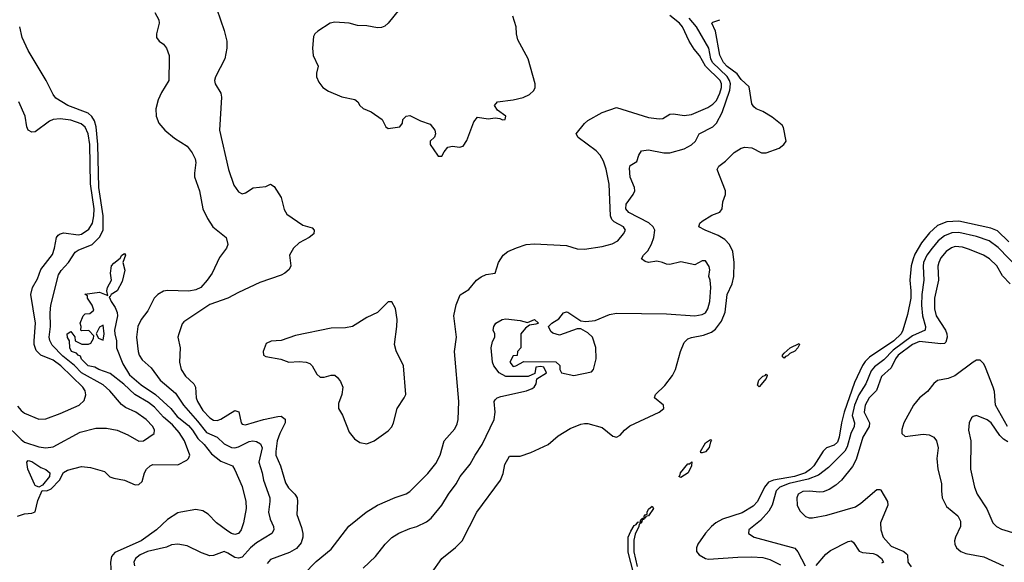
# Model space of a CAD drawing. Header units: inches. Extents: x 1552611 to 1694776, y 811966 to 917215.
# Tile 133 of 256: x 1593963 to 1599485, y 856829 to 859870. Entities that reach past the tile are written whole.
import ezdxf

# ---------------------------------------------------------------- set-up
doc = ezdxf.new("R2010")
doc.units = ezdxf.units.IN
doc.header["$MEASUREMENT"] = 0
doc.layers.add('B5895', color=7, linetype='Continuous')

msp = doc.modelspace()

# ---------------------------------------------------------------- linework, layer by layer
at = {"layer": 'B5895', "color": 5}
for points, elevation in [([(1595068.1, 859930), (1595110.1, 859810.1), (1595124.9, 859750), (1595124.4, 859710), (1595113.4, 859650), (1595060.5, 859550), (1595055.5, 859530), (1595059.3, 859510), (1595090, 859458.8), (1595095.2, 859435.2), (1595083.2, 859250), (1595134.2, 859030), (1595163.1, 858943.1), (1595190, 858904.4), (1595210, 858894), (1595230, 858898.9), (1595273, 858927), (1595344, 858936), (1595370, 858948.2), (1595390, 858934.4), (1595430, 858874), (1595446.1, 858806.1), (1595460.1, 858780.1), (1595550, 858718.8), (1595602.8, 858702.8), (1595614.9, 858690), (1595611.8, 858670), (1595586.4, 858650), (1595530, 858620.3), (1595497.8, 858590), (1595476.5, 858550), (1595483.7, 858490), (1595474, 858470), (1595450.4, 858450), (1595430, 858438.5), (1595310, 858397.2), (1595190, 858341.8), (1595130, 858308.5), (1595030, 858273.9), (1594883.8, 858176.2), (1594874.7, 858165.3), (1594854.4, 858110), (1594850.4, 858090), (1594863.1, 858030), (1594859.3, 857950), (1594868.4, 857910), (1594891.7, 857871.7), (1594939.8, 857830), (1594948.4, 857810), (1594953.3, 857750), (1594959.6, 857730), (1594990, 857679.8), (1595030, 857639.3), (1595050, 857625.9), (1595070, 857624.4), (1595090, 857631.1), (1595170, 857679.3), (1595191.5, 857671.5), (1595204.2, 857610), (1595210, 857603.6), (1595230, 857598.6), (1595330, 857630.1), (1595410, 857646.4), (1595430, 857647.7), (1595451, 857631), (1595451.3, 857610), (1595420.8, 857550), (1595406.5, 857510), (1595398.6, 857450), (1595400.1, 857430), (1595424.8, 857370), (1595453.4, 857273.4), (1595470, 857245.8), (1595505.5, 857210), (1595518.6, 857190), (1595521.6, 857170), (1595517.1, 857097.1), (1595543.4, 857023.4), (1595550.2, 856990), (1595550.2, 856969.8), (1595541.7, 856938.3), (1595514.6, 856905.4), (1595475.4, 856884.6), (1595370, 856845.1), (1595350, 856823)], 780), ([(1596093.4, 859930), (1596028.5, 859850), (1596010, 859834.1), (1595992.8, 859827.2), (1595970, 859825.2), (1595910, 859835), (1595856.6, 859836.6), (1595810, 859849.8), (1595730, 859856.1), (1595703.8, 859850), (1595634.5, 859805.5), (1595617.4, 859790), (1595610, 859775.1), (1595604, 859710), (1595608.5, 859670), (1595636.5, 859610), (1595626.9, 859570), (1595626.9, 859550), (1595639.9, 859519.9), (1595662.4, 859490), (1595694.9, 859470), (1595770, 859438), (1595842.7, 859422.7), (1595859.5, 859410), (1595870, 859388.7), (1595890, 859372.7), (1595934.1, 859354.1), (1595994.8, 859310), (1596016.3, 859270), (1596030, 859260.4), (1596094.5, 859270), (1596109.4, 859290), (1596111.8, 859310), (1596120.1, 859319.9), (1596131.2, 859328.8), (1596150, 859332.9), (1596210, 859303.2), (1596264.3, 859284.3), (1596290.2, 859250), (1596294.4, 859230), (1596289, 859211), (1596264.9, 859190), (1596265.2, 859170), (1596306, 859110), (1596310, 859106), (1596330, 859104.7), (1596342.7, 859130), (1596364.4, 859155.6), (1596390, 859160.9), (1596430, 859155.2), (1596450, 859160.3), (1596470, 859192.2), (1596510, 859298), (1596530, 859323.8), (1596590, 859314), (1596630, 859320.4), (1596655.9, 859315.9), (1596670, 859308), (1596686, 859310), (1596688.7, 859330), (1596642.4, 859362.4), (1596626, 859390), (1596642.7, 859410), (1596730, 859420.8), (1596786.5, 859433.5), (1596821.3, 859450), (1596846.3, 859473.7), (1596853, 859490), (1596853.3, 859510), (1596814.2, 859650), (1596756.3, 859756.3), (1596748.6, 859790), (1596747.3, 859830), (1596728.3, 859890)], 820), ([(1594720.2, 859910), (1594742.2, 859870), (1594745.2, 859850), (1594730.4, 859790.4), (1594730.4, 859770), (1594744, 859750), (1594770, 859733.4), (1594786.4, 859710), (1594800.2, 859670), (1594801.3, 859650), (1594799.1, 859530), (1594758, 859462), (1594739.5, 859420.5), (1594726.8, 859370), (1594727.7, 859330), (1594743.2, 859290), (1594777.1, 859250), (1594830, 859206.8), (1594901.2, 859161.2), (1594930, 859123.8), (1594946.7, 859090), (1594950.2, 859070), (1594942.3, 859010), (1594943.8, 858990), (1594970.2, 858910), (1594990.3, 858810), (1595015.8, 858755.8), (1595046, 858710), (1595120.7, 858650), (1595130.5, 858610), (1595123, 858590), (1595083.6, 858536.4), (1595042, 858450), (1595014.6, 858410), (1594977.7, 858370), (1594950, 858356.2), (1594910.8, 858349.2), (1594791.4, 858351.4), (1594770, 858347.9), (1594737.3, 858330), (1594717.4, 858310), (1594682.1, 858237.9), (1594643.9, 858190), (1594624.8, 858150), (1594618.4, 858090), (1594626.2, 858010), (1594632.9, 857990), (1594650, 857963.2), (1594699.5, 857919.5), (1594750.8, 857850), (1594837.3, 857777.3), (1594882.2, 857710), (1594960.6, 857620.6), (1595010, 857556.5), (1595069.7, 857529.7), (1595110, 857492.5), (1595150, 857472.5), (1595170, 857470.7), (1595190, 857475.6), (1595250, 857505.4), (1595270, 857509.5), (1595290, 857505.9), (1595313.3, 857493.3), (1595322.5, 857470), (1595303.4, 857390), (1595323.4, 857330), (1595330.6, 857290), (1595364.7, 857190), (1595366.1, 857170), (1595358.1, 857110), (1595368, 857070), (1595386.5, 857030), (1595388.2, 857010), (1595376.1, 856990), (1595290, 856938), (1595257, 856910), (1595210, 856857.1), (1595190, 856851.4), (1595170, 856855.2), (1595130, 856880.9), (1595110, 856888.5), (1595050, 856867.6), (1595030, 856866), (1594982, 856882), (1594901.5, 856921.5), (1594850, 856930.8), (1594813.9, 856926.1), (1594785.6, 856914.4), (1594680.3, 856890), (1594638.3, 856870), (1594611.7, 856850), (1594602.7, 856830), (1594606, 856810)], 760), ([(1595484.7, 856690), (1595626.4, 856833.6), (1595710, 856901.6), (1595808.2, 857031.8), (1595905.7, 857110), (1595970, 857149.3), (1596067.9, 857192.1), (1596130, 857212.7), (1596150, 857224.8), (1596252.6, 857327.4), (1596296.8, 857383.2), (1596320.8, 857430), (1596343.5, 857510), (1596403, 857577), (1596415.8, 857604.2), (1596421.7, 857630), (1596425.3, 857730), (1596400.9, 858010), (1596412.7, 858090), (1596398, 858210), (1596410, 858271), (1596432.3, 858327.7), (1596482.7, 858357.3), (1596524.7, 858410), (1596550.6, 858429.4), (1596578.6, 858441.4), (1596629.3, 858450), (1596648.6, 858510), (1596675.2, 858550), (1596701.2, 858570), (1596750, 858591.7), (1596804.2, 858610), (1596850, 858614.3), (1597030, 858604.6), (1597090, 858585.6), (1597130, 858584.1), (1597230, 858599.6), (1597286.3, 858613.7), (1597318, 858630), (1597348.7, 858670), (1597361, 858690), (1597348.5, 858710), (1597297, 858737), (1597284.6, 858750), (1597276.3, 858770), (1597268.5, 858948.5), (1597252.7, 859032.7), (1597237.8, 859077.8), (1597218.1, 859110), (1597195.6, 859135.6), (1597094.2, 859210), (1597084, 859230), (1597131.1, 859288.9), (1597150, 859304.4), (1597230, 859350.8), (1597310, 859377.1), (1597490, 859321.2), (1597550, 859314.3), (1597570, 859317), (1597610, 859340.8), (1597630, 859342.2), (1597690, 859332.5), (1597730, 859338.1), (1597821.6, 859378.4), (1597850, 859396.1), (1597870, 859417.4), (1597890, 859458.4), (1597899.4, 859490), (1597899.1, 859510), (1597890.9, 859530), (1597808.7, 859608.7), (1597775.5, 859670), (1597745.1, 859705.1), (1597718.2, 859750), (1597680.7, 859830), (1597663.8, 859850), (1597610, 859893.1)], 780), ([(1595890, 856796), (1595959, 856861), (1596012.8, 856930), (1596050, 856968.2), (1596090, 856992.7), (1596150, 857018.3), (1596190.8, 857029.2), (1596244.9, 857055.1), (1596270, 857075.8), (1596330, 857148.7), (1596367.7, 857210), (1596411.5, 857268.5), (1596433.8, 857310), (1596490, 857379.5), (1596516.8, 857430), (1596556.8, 857490), (1596623.2, 857630), (1596629, 857670), (1596623.1, 857730), (1596630, 857739), (1596641, 857750), (1596662.1, 857757.9), (1596805.1, 857790), (1596836.2, 857803.8), (1596847.8, 857810), (1596859.3, 857830), (1596863.1, 857856.9), (1596918, 857890), (1596902, 857922), (1596886, 857926), (1596858, 857922), (1596852.7, 857887.3), (1596814, 857870), (1596690, 857869.9), (1596652.6, 857890), (1596621.3, 857930), (1596615.1, 857950), (1596606.9, 858030), (1596614, 858066), (1596628, 858090), (1596628, 858110), (1596618, 858130), (1596622, 858150), (1596634, 858170), (1596668.7, 858190), (1596690, 858193.7), (1596770, 858184.7), (1596810, 858172), (1596850, 858190.5), (1596872, 858170), (1596856.9, 858163.1), (1596822, 858158), (1596799.6, 858140.4), (1596774, 858110), (1596774, 858030), (1596754, 858010), (1596752.7, 857987.3), (1596730, 857986), (1596712, 857950), (1596730, 857926), (1596746, 857930), (1596790, 857954), (1596970, 857952), (1596991.6, 857931.6), (1596992, 857910), (1597002, 857890), (1597070, 857876.3), (1597170, 857896), (1597181.2, 857910), (1597196.3, 857970), (1597193.6, 858033.6), (1597175.3, 858090), (1597150, 858115.3), (1597110, 858138), (1597090, 858138), (1596990, 858102), (1596953.6, 858113.6), (1596942, 858122), (1596928.7, 858151.3), (1596948, 858170), (1596986.3, 858193.7), (1597012.1, 858227.9), (1597030, 858232.4), (1597038, 858230), (1597110, 858182), (1597138, 858178), (1597190, 858184), (1597270, 858218), (1597310, 858225.5), (1597590, 858220.7), (1597750, 858210.7), (1597790, 858217.3), (1597810, 858226.8), (1597822.7, 858250), (1597832.8, 858290), (1597839.5, 858370), (1597836, 858410), (1597828, 858430), (1597832.7, 858467.3), (1597830, 858486), (1597810, 858518), (1597790, 858518), (1597750, 858495.3), (1597670, 858512.7), (1597610, 858497.2), (1597590, 858499.3), (1597568, 858510), (1597536.6, 858516.6), (1597489.1, 858509.1), (1597470, 858514), (1597449.4, 858529.4), (1597460.9, 858550), (1597484.9, 858575.1), (1597507.2, 858612.8), (1597519.8, 858650), (1597525.6, 858690), (1597516.1, 858710), (1597491.6, 858731.6), (1597379.7, 858790), (1597362.6, 858810), (1597364.6, 858835.4), (1597403.6, 858890), (1597412.8, 858910), (1597411.1, 858930), (1597387.2, 858987.2), (1597382.9, 859037.1), (1597387.6, 859052.4), (1597424.7, 859075.3), (1597435.4, 859110), (1597450, 859135.3), (1597490, 859141.2), (1597575.6, 859124.4), (1597610, 859123.2), (1597690, 859146.2), (1597730, 859169.1), (1597752.3, 859190), (1597773.5, 859230), (1597850, 859270.1), (1597870.7, 859289.3), (1597902.7, 859350), (1597945.8, 859474.2), (1597950, 859510), (1597944.6, 859530), (1597931.3, 859551.3), (1597847.7, 859630), (1597838.8, 859650), (1597827.6, 859710), (1597759, 859830), (1597717.8, 859877.8)], 760), ([(1593875.9, 857610), (1593970, 857516.8), (1593990, 857502.8), (1594070, 857476.3), (1594110, 857470.9), (1594150, 857475.4), (1594301.6, 857558.4), (1594390, 857580.5), (1594450, 857581.5), (1594508.6, 857568.6), (1594570, 857543.2), (1594630, 857507.5), (1594657.6, 857510), (1594717.6, 857550), (1594718.7, 857570), (1594709.8, 857590), (1594672.2, 857630), (1594614, 857670), (1594557, 857697), (1594533.6, 857713.6), (1594467.7, 857790), (1594430, 857823.6), (1594310, 857890.7), (1594270, 857932.3), (1594204.1, 857984.1), (1594145.6, 858045.6), (1594131.4, 858071.4), (1594128.3, 858090), (1594135.8, 858150), (1594133.2, 858226.8), (1594137.6, 858270), (1594180.2, 858439.8), (1594195.3, 858464.7), (1594236.2, 858510), (1594273.3, 858566.7), (1594290, 858577.7), (1594370, 858610.1), (1594410, 858651.2), (1594430.2, 858690), (1594430.7, 858770), (1594406.5, 858930), (1594401.5, 859170), (1594392.4, 859270), (1594382.9, 859302.9), (1594368, 859328), (1594346.8, 859346.8), (1594232.4, 859390), (1594164.4, 859430), (1594149.8, 859450), (1594111.6, 859530), (1594010, 859696.9), (1593976, 859770), (1593962.5, 859830)], 760), ([(1596272.1, 856767.9), (1596329.8, 856850.2), (1596407.6, 856912.4), (1596443.5, 856950), (1596526.3, 857110), (1596659.7, 857290), (1596673.6, 857326.4), (1596683.3, 857376.7), (1596710, 857424), (1596770, 857423.7), (1596830, 857443.6), (1596926, 857490), (1596982.7, 857537.3), (1597050, 857578), (1597110, 857602.8), (1597130, 857606.8), (1597150, 857606), (1597230, 857584), (1597290, 857536), (1597310, 857531), (1597330, 857541), (1597355.1, 857570), (1597385.5, 857594.5), (1597549.1, 857670.9), (1597576.3, 857690), (1597572.8, 857710), (1597522.6, 857750), (1597528.7, 857770), (1597580.6, 857819.4), (1597624.8, 857875.2), (1597641.3, 857910), (1597668.8, 858010), (1597690, 858061.7), (1597710, 858081.2), (1597730, 858089.3), (1597798.8, 858101.2), (1597842.1, 858117.9), (1597864.9, 858135.1), (1597899.2, 858180.8), (1597919.7, 858230), (1597931.1, 858330), (1597958.5, 858390), (1597968.4, 858430), (1597970.5, 858510), (1597962.6, 858570), (1597944.4, 858610), (1597918.4, 858638.4), (1597881.2, 858661.2), (1597808, 858690), (1597771.5, 858710), (1597777.4, 858730), (1597790, 858740.9), (1597844.7, 858775.3), (1597888.7, 858791.3), (1597903.1, 858810), (1597905.8, 858850), (1597921.5, 858890), (1597921, 858910), (1597874, 859030), (1597884.5, 859050), (1597922.2, 859077.8), (1597970, 859125.3), (1598010, 859150.2), (1598030, 859155.6), (1598070, 859152.8), (1598123.9, 859123.9), (1598150, 859124.5), (1598222.9, 859150), (1598248.2, 859170), (1598261, 859190), (1598245.9, 859265.9), (1598238.9, 859278.9), (1598183.1, 859323.1), (1598130, 859354.7), (1598093.2, 859370), (1598081.2, 859381.2), (1598070, 859398), (1598053.8, 859493.8), (1598010, 859535.1), (1597986, 859566), (1597930, 859608.6), (1597910.9, 859630), (1597890, 859671.6), (1597865, 859805), (1597845.1, 859850), (1597850, 859857.1), (1597889.8, 859870.2)], 740), ([(1593950, 857704.9), (1593970, 857679.7), (1593990, 857664.5), (1594070, 857630.2), (1594110, 857632.9), (1594190, 857662.2), (1594296.3, 857710), (1594323.8, 857736.2), (1594332.9, 857767.1), (1594329.1, 857790), (1594316.7, 857810), (1594193.8, 857930), (1594150, 857961.4), (1594081.8, 857990), (1594055.8, 858015.8), (1594043.9, 858050), (1594043, 858070), (1594050.9, 858170), (1594024.5, 858330), (1594034.9, 858370), (1594061.8, 858418.2), (1594081, 858470), (1594146, 858554), (1594157.7, 858590), (1594168.4, 858650), (1594177.9, 858662.1), (1594189.4, 858670.6), (1594210, 858675.4), (1594290, 858663.8), (1594310, 858668.1), (1594350, 858696.6), (1594370.5, 858729.5), (1594379, 858770), (1594380.3, 858810), (1594359.8, 858950), (1594356, 859170), (1594345.9, 859230), (1594330, 859267.3), (1594306.6, 859286.6), (1594250, 859306.1), (1594190, 859314.5), (1594150, 859310.4), (1594130, 859302.2), (1594050, 859242.4), (1594030, 859239.8), (1594010, 859251.8), (1594002.5, 859270), (1593992.5, 859330), (1593957.2, 859410)], 780), ([(1599510, 858624.9), (1599446.1, 858686.1), (1599410, 858701.2), (1599230, 858741.1), (1599163.7, 858736.3), (1599110, 858717.1), (1599065.4, 858674.6), (1599021.4, 858618.6), (1598983.9, 858556.1), (1598973.3, 858530), (1598963.3, 858490), (1598954.6, 858410), (1598961.7, 858350), (1598961.3, 858310), (1598942.3, 858217.7), (1598915.5, 858130), (1598906, 858110), (1598866.4, 858070), (1598730, 857978.5), (1598705.1, 857954.9), (1598689, 857931), (1598644.1, 857835.9), (1598586.2, 857670), (1598571.3, 857611.3), (1598559, 857530), (1598550, 857502.6), (1598530, 857485.2), (1598487.5, 857470), (1598470, 857451.3), (1598417.7, 857370), (1598398.9, 857350), (1598370.1, 857330), (1598308.6, 857310), (1598190, 857289), (1598162.9, 857277.1), (1598140.7, 857250), (1598101.2, 857170), (1598077, 857143), (1598014, 857106), (1597905.4, 857070), (1597866.3, 857050), (1597842.1, 857030), (1597810, 856992.2), (1597766.8, 856930), (1597758.6, 856910), (1597759.3, 856890), (1597773.8, 856870), (1597808.8, 856850), (1597826, 856846), (1597990, 856858.2), (1598070, 856859.1), (1598130, 856855.6), (1598170, 856845), (1598230, 856815)], 740), ([(1599570, 858470.4), (1599450, 858592.6), (1599400.3, 858630), (1599330, 858655.4), (1599230, 858677.3), (1599190, 858675), (1599150, 858659), (1599114.1, 858630), (1599079.7, 858590), (1599050.5, 858550), (1599032.6, 858510), (1599029.4, 858489.4), (1599033.5, 858410), (1599022.4, 858330), (1599019.9, 858270), (1599025.8, 858210), (1599043.1, 858150), (1599040.6, 858130), (1598970, 858098.6), (1598862.2, 858017.8), (1598810, 857964.5), (1598756.4, 857923.6), (1598738.3, 857901.7), (1598707.6, 857830), (1598670, 857766.6), (1598644.3, 857710), (1598632.5, 857652.5), (1598644.4, 857610), (1598643, 857590), (1598625.2, 857550), (1598603.6, 857476.4), (1598590, 857452.2), (1598499.6, 857360.4), (1598442.9, 857317.1), (1598384.4, 857295.6), (1598278.6, 857270), (1598227, 857250), (1598206.2, 857230), (1598182.7, 857150), (1598163.7, 857116.3), (1598117.5, 857062.5), (1598053, 857010), (1598050.6, 856990), (1598083, 856970), (1598310, 856908.4), (1598327.7, 856887.7), (1598368.4, 856808.4)], 760), ([(1593950, 857087.9), (1593990, 857100.6), (1594030, 857103.5), (1594050, 857112.2), (1594064.6, 857175.4), (1594089.4, 857230.6), (1594115.3, 857230), (1594139.8, 857240.2), (1594185.4, 857290), (1594208.1, 857331.9), (1594230, 857345.5), (1594310, 857364.9), (1594359.5, 857359.5), (1594437.7, 857337.7), (1594468.1, 857308.1), (1594490, 857299.5), (1594550, 857289.1), (1594610, 857263.9), (1594630, 857264.4), (1594650, 857282), (1594662.8, 857330), (1594673.9, 857350), (1594693.5, 857370), (1594710, 857376.3), (1594850, 857375), (1594899.6, 857400.4), (1594909.3, 857410), (1594917.1, 857430), (1594886.8, 857510), (1594857.1, 857557.1), (1594819.8, 857599.8), (1594770, 857642.5), (1594717.9, 857697.9), (1594684.5, 857724.5), (1594608.5, 857770), (1594546.9, 857826.9), (1594470, 857886.2), (1594406.9, 857910), (1594383.4, 857923.4), (1594347.6, 857930), (1594310, 857967.6), (1594303.3, 857983.3), (1594289.7, 857990), (1594280.8, 858000.8), (1594253.2, 858010), (1594244, 858030), (1594242, 858070), (1594230, 858088), (1594229.4, 858110), (1594250, 858122), (1594272, 858092), (1594274, 858070), (1594311.1, 858051.1), (1594348.9, 858051.1), (1594362, 858058), (1594376.4, 858083.6), (1594378, 858098), (1594350, 858128), (1594310, 858126), (1594306, 858130), (1594308, 858150), (1594302, 858170), (1594318, 858210), (1594330, 858222), (1594356.4, 858223.6), (1594378, 858242), (1594368.7, 858270), (1594342, 858310), (1594342, 858322), (1594328.7, 858331.3), (1594410, 858342), (1594456.4, 858323.6), (1594452.3, 858350), (1594454.5, 858370), (1594477.6, 858410), (1594471.1, 858450), (1594478, 858490), (1594490, 858506), (1594526.3, 858533.7), (1594535.3, 858550), (1594550, 858558.8), (1594556.3, 858550), (1594542, 858510), (1594553.2, 858466.8), (1594536.7, 858403.3), (1594510.2, 858349.8), (1594476, 858330), (1594470, 858318), (1594463.6, 858316.4), (1594474.8, 858290), (1594497.5, 858257.5), (1594508.4, 858228.4), (1594510.4, 858210), (1594495.2, 858130), (1594496.5, 858110), (1594506, 858070), (1594506.4, 858030), (1594540.4, 857940.4), (1594579.1, 857879.1), (1594643.2, 857823.2), (1594723.5, 857770), (1594810.1, 857690), (1594846.4, 857646.4), (1594910, 857594.9), (1594932.7, 857570), (1594962.1, 857522.1), (1594996.8, 857490), (1595037.6, 857437.6), (1595090, 857395.8), (1595155.3, 857370), (1595170, 857347.3), (1595210, 857254), (1595231.8, 857170), (1595232.9, 857130), (1595218.4, 857050), (1595204.9, 857010), (1595190, 856989.8), (1595170, 856985), (1595150, 856989.9), (1595130, 857002.5), (1595065.9, 857050), (1595019.1, 857099.1), (1594990, 857117.6), (1594950, 857124.9), (1594866, 857110), (1594850, 857105.4), (1594792, 857068), (1594730.4, 857010), (1594643.9, 856950), (1594496.7, 856883.3), (1594477.9, 856862.1), (1594471.6, 856830), (1594475.5, 856755.5)], 740), ([(1599518.1, 858390), (1599475.1, 858435.1), (1599443, 858490), (1599401.8, 858530), (1599367.7, 858550), (1599290, 858582.9), (1599250, 858595.9), (1599210, 858598.6), (1599188.3, 858591.7), (1599158.9, 858570), (1599130, 858534.5), (1599117.5, 858510), (1599112.2, 858487.8), (1599116.1, 858410), (1599092.9, 858310), (1599093.5, 858250), (1599102.5, 858210), (1599154.6, 858130), (1599162.8, 858110), (1599165, 858090), (1599157, 858063), (1599150, 858055.2), (1599130, 858053.6), (1599010, 858066), (1598970, 858048.8), (1598890.7, 857990), (1598875, 857970), (1598850, 857918.1), (1598796.3, 857870), (1598767.7, 857792.3), (1598728, 857750), (1598704, 857710), (1598699.9, 857670), (1598729.7, 857610), (1598727.2, 857590), (1598691.3, 857530), (1598654.3, 857405.7), (1598633.7, 857366.3), (1598571.4, 857288.6), (1598539.5, 857260.5), (1598503, 857237), (1598470, 857224.1), (1598450, 857221.9), (1598390, 857228.4), (1598354.9, 857225.1), (1598329.2, 857210), (1598321.6, 857190), (1598323.2, 857150), (1598337.5, 857117.5), (1598370, 857084.9), (1598390, 857078), (1598410, 857078), (1598490, 857092.3), (1598650, 857139.5), (1598680.4, 857159.6), (1598770, 857236.1), (1598790, 857236.5), (1598792.8, 857232.8), (1598829.4, 857170), (1598832.2, 857150), (1598790.1, 857050), (1598792.5, 857010), (1598805.6, 856970), (1598850, 856919.3), (1598921.7, 856890), (1598936.6, 856876.6), (1598941.8, 856870), (1598943.2, 856830), (1598962.9, 856802.9)], 780), ([(1599503.4, 857590), (1599436.5, 857710), (1599430, 857786.6), (1599422.8, 857810), (1599380.2, 857920.2), (1599370, 857940.5), (1599350, 857962), (1599330, 857962.6), (1599310, 857951), (1599206.9, 857873.1), (1599170, 857859.6), (1599110, 857848.2), (1599089.2, 857830.8), (1599054, 857786), (1599009, 857750), (1598976.5, 857710), (1598922, 857610), (1598910, 857573.2), (1598910.2, 857550.2), (1598930, 857534), (1599030, 857547.2), (1599064.2, 857544.2), (1599089.6, 857529.6), (1599104.6, 857510), (1599114.6, 857470), (1599106.7, 857410), (1599112.1, 857350), (1599133.5, 857270), (1599132.1, 857230), (1599137.2, 857190), (1599160.8, 857140.8), (1599223.9, 857090), (1599239.5, 857059.5), (1599238.6, 857030), (1599211, 856970), (1599206.3, 856950), (1599207.7, 856930), (1599217.3, 856910), (1599241.3, 856890), (1599270, 856878), (1599370, 856858.8), (1599481.6, 856810)], 820), ([(1599504.4, 857504.4), (1599479.9, 857519.9), (1599459.4, 857539.4), (1599412.1, 857610), (1599390, 857627.7), (1599330, 857651.2), (1599310, 857646.6), (1599301.7, 857638.3), (1599288.7, 857611.3), (1599283.7, 857570), (1599297.6, 857510), (1599295.4, 857350), (1599318.2, 857250), (1599332.2, 857210), (1599388, 857128), (1599420.2, 857050), (1599441.3, 857030), (1599470, 857014.4), (1599550, 856990.2)], 840), ([(1597406.2, 856770), (1597375.2, 856884.8), (1597376.4, 856970), (1597390, 857003), (1597410, 857034.6), (1597420.1, 857039.9), (1597430, 857053.4), (1597435.9, 857055.9), (1597448.9, 857051.1), (1597444.1, 857064.1), (1597455.9, 857075.9), (1597464.7, 857070), (1597453.8, 857066.2), (1597450.2, 857050), (1597436.8, 857043.2), (1597436.1, 857030), (1597414, 856986), (1597407.8, 856952.2), (1597407.7, 856887.7), (1597426, 856806)], 720), ([(1598430, 856810.2), (1598484.9, 856875.1), (1598510, 856895.6), (1598610, 856945.5), (1598628.6, 856948.6), (1598639.5, 856939.5), (1598671.2, 856891.2), (1598690, 856883.6), (1598750, 856877.5), (1598770, 856871.1), (1598795.8, 856850), (1598808.4, 856830), (1598795.6, 856824.4)], 760)]:
    msp.add_lwpolyline(points, dxfattribs=dict(at, elevation=elevation))
for points, elevation in [([(1596030, 858289.6), (1595970, 858229.7), (1595910, 858200.5), (1595829.1, 858150.9), (1595790, 858142.6), (1595710, 858141.4), (1595510, 858100.4), (1595430, 858072.6), (1595372.2, 858067.8), (1595344.8, 858055.2), (1595328.2, 858010), (1595330.8, 857990), (1595342.3, 857982.3), (1595427.9, 857967.9), (1595471.5, 857951.5), (1595530, 857954.7), (1595570, 857951.1), (1595590, 857942.6), (1595603.9, 857930), (1595630, 857883), (1595647.3, 857867.3), (1595670, 857866.9), (1595710, 857878.2), (1595730, 857876.9), (1595745.4, 857865.4), (1595761.7, 857841.7), (1595775, 857810), (1595770.2, 857770), (1595750, 857719), (1595750.3, 857690.3), (1595773.9, 857653.9), (1595810, 857558), (1595840, 857520), (1595870, 857500.3), (1595910, 857492.7), (1595950, 857509.2), (1596030, 857565.2), (1596050, 857588.7), (1596059.4, 857610), (1596079.9, 857690), (1596119.8, 857750), (1596128.2, 857770), (1596116.2, 857930), (1596074.1, 858014.1), (1596064, 858050), (1596078.2, 858150), (1596079.4, 858190), (1596071.4, 858251.4), (1596050, 858289.5)], 820), ([(1594430, 858158), (1594410, 858146), (1594392, 858110), (1594404.7, 858084.7), (1594430, 858074), (1594436, 858110)], 740), ([(1598250, 857972.7), (1598241, 857981), (1598241.3, 857990), (1598250, 858000.4), (1598284.2, 858030), (1598335.2, 858055.2), (1598337.3, 858050), (1598328, 858030), (1598310, 858012), (1598281.6, 857998.4), (1598270, 857986.2), (1598257.7, 857982.3)], 720), ([(1598110, 857812.3), (1598100.8, 857820.8), (1598108.9, 857850), (1598130, 857872.7), (1598144.4, 857875.6), (1598150, 857882.8), (1598155.8, 857875.8), (1598150, 857859.3)], 720), ([(1597790, 857441.6), (1597783.3, 857443.3), (1597780.7, 857450), (1597810, 857498.7), (1597837.1, 857517.1), (1597842.8, 857510), (1597836.7, 857503.3), (1597830, 857473.2), (1597810, 857448.7)], 720), ([(1594070, 857250.9), (1594050, 857259.3), (1594046, 857266), (1594008, 857350), (1594003.2, 857390), (1594010, 857398.9), (1594030, 857394), (1594080.5, 857360.5), (1594110, 857348.1), (1594131.3, 857330), (1594129, 857310), (1594090, 857262)], 740), ([(1597670, 857305.1), (1597659.3, 857310), (1597665.7, 857314.3), (1597668.8, 857330), (1597710, 857381.7), (1597718.6, 857381.4), (1597731.7, 857391.7), (1597730, 857369.3), (1597711.5, 857330)], 720), ([(1597470, 857075.3), (1597464.1, 857084.1), (1597470, 857094.4), (1597482, 857098), (1597482, 857110), (1597490, 857127.3), (1597510, 857143), (1597516.9, 857130), (1597490, 857089.8), (1597473.7, 857086.3)], 720)]:
    msp.add_lwpolyline(points, close=True, dxfattribs=dict(at, elevation=elevation))

doc.saveas('drawing.dxf')
